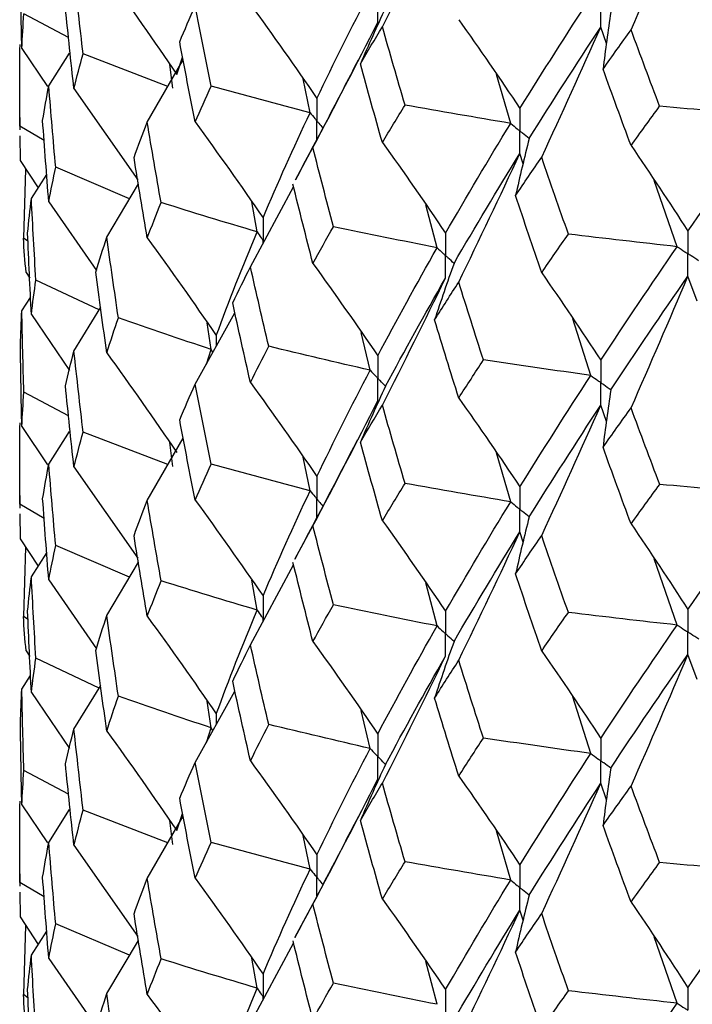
# Paper-space layout '_Trimetric' of a CAD drawing. Header units: millimetres. Extents: x -25 to 160, y -13 to 387.
# Tile 26 of 58: x -19.75 to -15.1, y 37.37 to 44.18. Entities that reach past the tile are written whole.
import ezdxf

# ---------------------------------------------------------------- set-up
doc = ezdxf.new("R2010")
doc.units = ezdxf.units.MM

psp = doc.layouts.new('_Trimetric')

# ---------------------------------------------------------------- linework, layer by layer
at = {"color": 7, "linetype": 'Continuous', "lineweight": 25}
for p, q in [((-19.4124, 44.0538), (-19.7211, 44.2163)), ((-15.6945, 44.0123), (-15.7341, 44.126)), ((-19.7357, 43.9786), (-19.5584, 43.7152)), ((-19.5491, 43.7189), (-19.4069, 43.9451)), ((-18.7256, 43.716), (-19.3114, 43.9404)), ((-18.8688, 43.4679), (-18.6203, 43.8986)), ((-18.6636, 43.7989), (-18.624, 43.9178)), ((-18.6927, 43.7034), (-18.7125, 43.8682)), ((-17.743, 43.534), (-17.7911, 43.7671)), ((-16.3565, 43.4598), (-16.4553, 43.7985)), ((-19.3752, 43.7006), (-18.9347, 43.0706)), ((-19.75, 43.5013), (-19.75, 43.4148)), ((-19.5811, 43.3417), (-19.75, 43.4405)), ((-19.75, 43.4405), (-19.7498, 43.4148)), ((-19.7494, 43.3747), (-19.748, 43.203)), ((-17.8446, 43.0701), (-17.7239, 43.2928)), ((-16.2704, 43.1813), (-16.293, 43.252)), ((-19.748, 43.203), (-19.6225, 43.0135)), ((-18.9903, 42.9396), (-19.5015, 43.1576)), ((-19.7089, 43.144), (-19.7247, 42.666)), ((-19.6693, 42.9406), (-19.5633, 43.1057)), ((-19.1482, 42.6744), (-18.9299, 43.0411)), ((-18.1556, 42.4685), (-17.8573, 43.0225)), ((-15.2058, 42.6079), (-15.3652, 43.0659)), ((-19.5491, 42.9182), (-19.22, 42.4424)), ((-18.1095, 42.71), (-18.1463, 42.9173)), ((-16.8653, 42.5998), (-16.9435, 42.8971)), ((-19.6928, 42.6453), (-19.7247, 42.666)), ((-19.7061, 42.4292), (-19.681, 42.3904)), ((-15.0673, 42.2312), (-15.132, 42.4038)), ((-19.2017, 42.1704), (-19.6382, 42.3773)), ((-19.7357, 42.1639), (-19.6748, 42.2568)), ((-19.6693, 42.139), (-19.4049, 41.7523)), ((-19.3752, 41.8867), (-19.1905, 42.1886)), ((-18.5376, 41.6572), (-18.2625, 42.1495)), ((-18.4263, 41.8967), (-18.4539, 42.0817)), ((-15.8028, 41.7181), (-15.9278, 42.1093)), ((-17.3279, 41.7535), (-17.3895, 42.0157)), ((-18.4597, 41.7967), (-18.4263, 41.8967)), ((-19.4123, 41.4386), (-19.7211, 41.6013)), ((-15.6946, 41.3984), (-15.7341, 41.5119)), ((-19.7357, 41.3646), (-19.5576, 41.1002)), ((-19.5491, 41.1035), (-19.4066, 41.3306)), ((-18.726, 41.1019), (-19.3113, 41.326)), ((-18.8688, 40.8544), (-18.6203, 41.2852)), ((-18.6926, 41.0892), (-18.7125, 41.2543)), ((-16.3565, 40.8443), (-16.4552, 41.1829)), ((-17.743, 40.9205), (-17.7911, 41.1534)), ((-19.3752, 41.0851), (-18.9346, 40.455)), ((-19.75, 40.8877), (-19.75, 40.8014)), ((-19.5812, 40.7283), (-19.75, 40.827)), ((-19.75, 40.827), (-19.7498, 40.8014)), ((-19.7494, 40.7612), (-19.748, 40.5894)), ((-17.8486, 40.4487), (-17.7239, 40.6784)), ((-16.2703, 40.5658), (-16.293, 40.6366)), ((-19.748, 40.5894), (-19.6224, 40.3995)), ((-19.7089, 40.5303), (-19.7247, 40.0512)), ((-18.9904, 40.3244), (-19.5015, 40.5426)), ((-19.6693, 40.3265), (-19.5633, 40.4914)), ((-15.2059, 39.9924), (-15.365, 40.4503)), ((-19.1482, 40.059), (-18.9299, 40.4261)), ((-18.1556, 39.855), (-17.8573, 40.409)), ((-19.5491, 40.3042), (-19.22, 39.8287)), ((-18.1095, 40.0958), (-18.1463, 40.3034)), ((-16.8653, 39.9863), (-16.9435, 40.2833)), ((-19.6927, 40.0304), (-19.7247, 40.0512)), ((-19.7061, 39.8136), (-19.6809, 39.7747)), ((-19.2012, 39.5567), (-19.6382, 39.7638)), ((-15.0672, 39.6157), (-15.132, 39.7884)), ((-19.7357, 39.5503), (-19.6748, 39.6432)), ((-19.3752, 39.2726), (-19.1905, 39.5741)), ((-19.6693, 39.5254), (-19.4049, 39.1383)), ((-18.5376, 39.0418), (-18.2625, 39.5347)), ((-15.8028, 39.1045), (-15.9279, 39.4955)), ((-18.4263, 39.2815), (-18.4539, 39.4662)), ((-17.3279, 39.1393), (-17.3895, 39.4018)), ((-18.4599, 39.181), (-18.4263, 39.2815)), ((-19.4122, 38.8239), (-19.7211, 38.9865)), ((-15.6945, 38.7847), (-15.7341, 38.8985)), ((-19.7357, 38.749), (-19.5585, 38.4861)), ((-19.5491, 38.4899), (-19.4066, 38.717)), ((-18.7255, 38.4883), (-19.3113, 38.7125)), ((-18.8688, 38.2403), (-18.6203, 38.6706)), ((-18.6636, 38.5713), (-18.624, 38.6899)), ((-18.6926, 38.4757), (-18.7125, 38.6407)), ((-17.743, 38.3052), (-17.791, 38.5378)), ((-16.3565, 38.2301), (-16.4553, 38.5692)), ((-19.3752, 38.4715), (-18.9344, 37.8405)), ((-19.75, 38.2722), (-19.75, 38.1871)), ((-19.5812, 38.1136), (-19.75, 38.2123)), ((-19.75, 38.2123), (-19.7498, 38.1871)), ((-19.7494, 38.1471), (-19.748, 37.9756)), ((-17.8494, 37.8317), (-17.7239, 38.063)), ((-16.2704, 37.9517), (-16.293, 38.0222)), ((-19.748, 37.9756), (-19.6218, 37.7849)), ((-19.7089, 37.9166), (-19.7247, 37.4377)), ((-18.9909, 37.7101), (-19.5015, 37.9278)), ((-19.6693, 37.7109), (-19.5633, 37.876)), ((-19.1482, 37.4454), (-18.9299, 37.8126)), ((-18.1556, 37.241), (-17.8573, 37.7943)), ((-15.2058, 37.3781), (-15.3652, 37.8368)), ((-19.5491, 37.6886), (-19.2199, 37.2134)), ((-18.1095, 37.4824), (-18.1464, 37.6899)), ((-16.8653, 37.371), (-16.9434, 37.6677)), ((-19.6928, 37.4169), (-19.7247, 37.4377))]:
    psp.add_line(p, q, dxfattribs=at)
at = {"color": 8, "linetype": 'Continuous', "lineweight": 25}
for p, q in [((-18.0683, 42.6306), (-18.0683, 42.652)), ((-18.3913, 41.9932), (-18.3912, 41.9192)), ((-18.4147, 41.8772), (-18.4263, 41.8967)), ((-18.0683, 40.0172), (-18.0683, 40.0378)), ((-18.3913, 39.3777), (-18.3912, 39.3042)), ((-18.4147, 39.262), (-18.4263, 39.2815)), ((-18.0683, 37.4029), (-18.0683, 37.4244))]:
    psp.add_line(p, q, dxfattribs=at)
at = {"color": 7, "linetype": 'Continuous', "lineweight": 25}
for points in [[(-17.2436, 44.1281), (-17.0952, 44.4194), (-16.9497, 44.7115), (-16.8072, 45.0044)], [(-15.5249, 44.1064), (-15.3914, 44.4095), (-15.2604, 44.7132), (-15.132, 45.0174)], [(-19.7357, 43.9786), (-19.7397, 44.1665), (-19.7429, 44.3544), (-19.7452, 44.5423)], [(-19.3114, 43.9404), (-19.3335, 44.1268), (-19.3547, 44.3134), (-19.3752, 44.5002)], [(-19.1482, 44.4872), (-18.9836, 44.2597), (-18.822, 44.0303), (-18.6636, 43.7989)], [(-17.6962, 43.6327), (-17.5796, 43.8769), (-17.4568, 44.1224), (-17.3279, 44.369)], [(-16.293, 43.5629), (-16.1352, 43.8178), (-15.9719, 44.0734), (-15.8028, 44.332)], [(-19.3752, 43.7006), (-19.3957, 43.8872), (-19.4153, 44.0736), (-19.4341, 44.2602)], [(-18.6445, 44.0243), (-18.6097, 44.1066), (-18.5741, 44.1891), (-18.5376, 44.2716)], [(-18.4259, 43.718), (-18.4639, 43.9024), (-18.5012, 44.0869), (-18.5376, 44.2716)], [(-18.1556, 44.2833), (-17.9995, 44.0687), (-17.8463, 43.8518), (-17.6962, 43.6327)], [(-17.2221, 44.2582), (-17.2821, 44.1295), (-17.34, 44.0005), (-17.3957, 43.8713)], [(-19.7357, 43.9786), (-19.7317, 44.0578), (-19.7268, 44.137), (-19.7211, 44.2163)], [(-16.716, 44.1768), (-16.5722, 43.9747), (-16.4311, 43.7701), (-16.293, 43.5629)], [(-15.6647, 44.2311), (-15.6848, 44.0991), (-15.7028, 43.9671), (-15.7186, 43.8351)], [(-17.7239, 43.2928), (-17.5715, 43.5804), (-17.422, 43.8688), (-17.2754, 44.1581)], [(-17.3957, 43.8713), (-17.3457, 43.9568), (-17.295, 44.0424), (-17.2436, 44.1281)], [(-17.087, 43.5865), (-17.1399, 43.767), (-17.1921, 43.9475), (-17.2436, 44.1281)], [(-16.2288, 43.3553), (-16.0695, 43.6107), (-15.9046, 43.8669), (-15.7341, 44.126)], [(-16.1426, 43.2269), (-16.0037, 43.526), (-15.8675, 43.8257), (-15.7341, 44.126)], [(-15.7186, 43.8351), (-15.6547, 43.9252), (-15.5902, 44.0156), (-15.5249, 44.1064)], [(-15.3273, 43.5787), (-15.3938, 43.7543), (-15.4597, 43.9302), (-15.5249, 44.1064)], [(-19.75, 43.4405), (-19.7502, 43.6285), (-19.7495, 43.8165), (-19.748, 44.0045)], [(-18.5376, 43.4699), (-18.574, 43.6545), (-18.6097, 43.8394), (-18.6445, 44.0243)], [(-19.3752, 43.7006), (-19.3547, 43.7805), (-19.3335, 43.8604), (-19.3114, 43.9404)], [(-17.2436, 43.3278), (-17.295, 43.5088), (-17.3458, 43.69), (-17.3957, 43.8713)], [(-15.5249, 43.3065), (-15.5902, 43.4824), (-15.6547, 43.6585), (-15.7186, 43.8351)], [(-19.5916, 43.4805), (-19.5783, 43.56), (-19.5641, 43.6395), (-19.5491, 43.7189)], [(-19.5015, 43.1576), (-19.5182, 43.3447), (-19.534, 43.5319), (-19.5491, 43.7189)], [(-18.5376, 43.4699), (-18.5012, 43.5524), (-18.464, 43.6351), (-18.4259, 43.718)], [(-17.743, 43.534), (-17.9716, 43.5943), (-18.1993, 43.6557), (-18.4259, 43.718)], [(-17.2436, 43.3278), (-17.1921, 43.4139), (-17.1399, 43.5001), (-17.087, 43.5865)], [(-16.3565, 43.4598), (-16.6007, 43.501), (-16.8442, 43.5433), (-17.087, 43.5865)], [(-15.5249, 43.3065), (-15.4597, 43.397), (-15.3938, 43.4876), (-15.3273, 43.5787)], [(-14.5672, 43.5122), (-14.8209, 43.5333), (-15.0743, 43.5554), (-15.3273, 43.5787)], [(-18.0685, 42.8074), (-17.9664, 43.0478), (-17.8579, 43.2902), (-17.743, 43.534)], [(-15.132, 42.7147), (-14.949, 42.9787), (-14.7608, 43.2438), (-14.5672, 43.5122)], [(-19.5491, 42.9182), (-19.5641, 43.1056), (-19.5783, 43.293), (-19.5916, 43.4805)], [(-18.9598, 43.2239), (-18.9303, 43.305), (-18.8999, 43.3864), (-18.8688, 43.4679)], [(-18.7729, 42.9125), (-18.8057, 43.0974), (-18.8376, 43.2825), (-18.8688, 43.4679)], [(-18.5376, 43.4699), (-18.3782, 43.2513), (-18.2218, 43.0304), (-18.0685, 42.8074)], [(-16.8072, 42.7014), (-16.6628, 42.9526), (-16.5125, 43.2055), (-16.3565, 43.4598)], [(-16.2288, 43.3553), (-16.2623, 43.2241), (-16.2937, 43.0927), (-16.3229, 42.9612)], [(-17.5818, 42.7461), (-17.6299, 42.9281), (-17.6773, 43.1104), (-17.7239, 43.2928)], [(-17.2436, 43.3278), (-17.0952, 43.1214), (-16.9498, 42.9126), (-16.8072, 42.7014)], [(-15.5249, 43.3065), (-15.3914, 43.1119), (-15.2604, 42.9146), (-15.132, 42.7147)], [(-18.8688, 42.6683), (-18.9, 42.8535), (-18.9303, 43.0386), (-18.9598, 43.2239)], [(-16.7484, 42.4921), (-16.6025, 42.7437), (-16.4506, 42.9972), (-16.293, 43.252)], [(-16.716, 42.3632), (-16.5722, 42.6588), (-16.4312, 42.955), (-16.293, 43.252)], [(-16.3229, 42.9612), (-16.2635, 43.0496), (-16.2034, 43.1382), (-16.1426, 43.2269)], [(-15.9581, 42.6946), (-16.0203, 42.8719), (-16.0818, 43.0494), (-16.1426, 43.2269)], [(-19.5491, 42.9182), (-19.534, 42.9979), (-19.5182, 43.0777), (-19.5015, 43.1576)], [(-17.7239, 42.4912), (-17.7705, 42.6735), (-17.8163, 42.8561), (-17.8614, 43.039)], [(-16.1426, 42.4266), (-16.2034, 42.6046), (-16.2635, 42.7828), (-16.3229, 42.9612)], [(-19.6954, 42.7023), (-19.6876, 42.7817), (-19.6789, 42.8611), (-19.6693, 42.9406)], [(-19.6382, 42.3773), (-19.6494, 42.565), (-19.6598, 42.7528), (-19.6693, 42.9406)], [(-18.8688, 42.6683), (-18.8376, 42.7497), (-18.8057, 42.831), (-18.7729, 42.9125)], [(-18.1095, 42.71), (-18.3317, 42.7765), (-18.5529, 42.844), (-18.7729, 42.9125)], [(-17.7239, 42.4912), (-17.6773, 42.5759), (-17.6299, 42.6609), (-17.5818, 42.7461)], [(-16.8653, 42.5998), (-17.1049, 42.6475), (-17.3438, 42.6963), (-17.5818, 42.7461)], [(-19.6693, 42.139), (-19.6789, 42.3267), (-19.6876, 42.5145), (-19.6954, 42.7023)], [(-19.2234, 42.4328), (-19.1991, 42.5133), (-19.1741, 42.5939), (-19.1482, 42.6744)], [(-19.0682, 42.1165), (-19.0957, 42.3025), (-19.1224, 42.4884), (-19.1482, 42.6744)], [(-18.3913, 41.9932), (-18.3038, 42.2316), (-18.2099, 42.4699), (-18.1095, 42.71)], [(-16.1426, 42.4266), (-16.0818, 42.5157), (-16.0203, 42.6051), (-15.9581, 42.6946)], [(-15.2058, 42.6079), (-15.4571, 42.6357), (-15.7078, 42.6646), (-15.9581, 42.6946)], [(-19.7061, 42.4292), (-19.7131, 42.5082), (-19.7193, 42.5872), (-19.7247, 42.666)], [(-18.8688, 42.6683), (-18.7064, 42.4454), (-18.5473, 42.2204), (-18.3913, 41.9932)], [(-15.7341, 41.8231), (-15.5635, 42.0827), (-15.3873, 42.3445), (-15.2058, 42.6079)], [(-17.2754, 41.8534), (-17.1448, 42.1001), (-17.008, 42.3491), (-16.8653, 42.5998)], [(-18.2779, 42.2188), (-18.2379, 42.3018), (-18.1972, 42.385), (-18.1556, 42.4685)], [(-18.0287, 41.9191), (-18.0718, 42.102), (-18.1141, 42.2851), (-18.1556, 42.4685)], [(-17.7239, 42.4912), (-17.5715, 42.2809), (-17.422, 42.0683), (-17.2754, 41.8534)], [(-16.7484, 42.4921), (-16.7953, 42.362), (-16.84, 42.2317), (-16.8826, 42.1012)], [(-19.1482, 41.8737), (-19.1741, 42.06), (-19.1991, 42.2464), (-19.2234, 42.4328)], [(-16.1426, 42.4266), (-16.0037, 42.228), (-15.8676, 42.0268), (-15.7341, 41.8231)], [(-15.6647, 41.6172), (-15.4926, 41.8774), (-15.315, 42.1397), (-15.132, 42.4038)], [(-15.5249, 41.493), (-15.3914, 41.796), (-15.2605, 42.0996), (-15.132, 42.4038)], [(-19.6693, 42.139), (-19.6598, 42.2184), (-19.6494, 42.2978), (-19.6382, 42.3773)], [(-17.2436, 41.513), (-17.0952, 41.8047), (-16.9498, 42.0971), (-16.8072, 42.3903)], [(-17.2221, 41.6427), (-17.0899, 41.8898), (-16.9516, 42.1391), (-16.8072, 42.3903)], [(-16.8826, 42.1012), (-16.8278, 42.1883), (-16.7722, 42.2757), (-16.716, 42.3632)], [(-16.5451, 41.8249), (-16.6028, 42.0041), (-16.6597, 42.1836), (-16.716, 42.3632)], [(-18.1556, 41.669), (-18.1972, 41.8522), (-18.2379, 42.0354), (-18.2779, 42.2188)], [(-19.7452, 41.9269), (-19.7429, 42.0058), (-19.7397, 42.0848), (-19.7357, 42.1639)], [(-19.7211, 41.6013), (-19.7268, 41.7887), (-19.7317, 41.9763), (-19.7357, 42.1639)], [(-19.1482, 41.8737), (-19.1224, 41.9545), (-19.0957, 42.0355), (-19.0682, 42.1165)], [(-18.4263, 41.8967), (-18.6415, 41.9691), (-18.8554, 42.0423), (-19.0682, 42.1165)], [(-16.716, 41.5616), (-16.7722, 41.7412), (-16.8278, 41.921), (-16.8826, 42.1012)], [(-19.7357, 41.3646), (-19.7397, 41.5521), (-19.7429, 41.7396), (-19.7452, 41.9269)], [(-19.4341, 41.6461), (-19.4153, 41.7262), (-19.3957, 41.8064), (-19.3752, 41.8867)], [(-19.3113, 41.326), (-19.3334, 41.5128), (-19.3547, 41.6997), (-19.3752, 41.8867)], [(-19.1482, 41.8737), (-18.9835, 41.6461), (-18.822, 41.4165), (-18.6636, 41.1848)], [(-18.1556, 41.669), (-18.1141, 41.7523), (-18.0718, 41.8356), (-18.0287, 41.9191)], [(-17.3279, 41.7535), (-17.5624, 41.8077), (-17.7961, 41.8629), (-18.0287, 41.9191)], [(-16.716, 41.5616), (-16.6597, 41.6491), (-16.6028, 41.7369), (-16.5451, 41.8249)], [(-15.8028, 41.7181), (-16.0508, 41.7526), (-16.2983, 41.7882), (-16.5451, 41.8249)], [(-17.6962, 41.0191), (-17.5796, 41.263), (-17.4569, 41.5072), (-17.3279, 41.7535)], [(-18.6445, 41.4107), (-18.6097, 41.4928), (-18.574, 41.575), (-18.5376, 41.6572)], [(-18.426, 41.1045), (-18.464, 41.2887), (-18.5012, 41.4729), (-18.5376, 41.6572)], [(-18.1556, 41.669), (-17.9994, 41.4547), (-17.8463, 41.238), (-17.6962, 41.0191)], [(-16.293, 40.9473), (-16.1354, 41.2018), (-15.9719, 41.4589), (-15.8028, 41.7181)], [(-19.7357, 41.3646), (-19.7317, 41.4435), (-19.7268, 41.5224), (-19.7211, 41.6013)], [(-19.3752, 41.0851), (-19.3957, 41.272), (-19.4153, 41.459), (-19.4341, 41.6461)], [(-17.2221, 41.6427), (-17.2821, 41.514), (-17.3399, 41.385), (-17.3957, 41.2559)], [(-15.6647, 41.6172), (-15.6849, 41.4853), (-15.7029, 41.3533), (-15.7188, 41.2212)], [(-17.7239, 40.6784), (-17.5715, 40.9657), (-17.4219, 41.2537), (-17.2754, 41.5427)], [(-16.716, 41.5616), (-16.5722, 41.3593), (-16.4312, 41.1545), (-16.293, 40.9473)], [(-17.3957, 41.2559), (-17.3457, 41.3413), (-17.295, 41.427), (-17.2436, 41.513)], [(-17.0871, 40.9713), (-17.14, 41.1515), (-17.1921, 41.3321), (-17.2436, 41.513)], [(-16.2288, 40.7398), (-16.0696, 40.9947), (-15.9047, 41.2522), (-15.7341, 41.5119)], [(-16.1426, 40.6119), (-16.0037, 40.9113), (-15.8675, 41.2113), (-15.7341, 41.5119)], [(-15.7188, 41.2212), (-15.6548, 41.3115), (-15.5902, 41.4021), (-15.5249, 41.493)], [(-15.3271, 40.9646), (-15.3937, 41.1405), (-15.4597, 41.3166), (-15.5249, 41.493)], [(-19.75, 40.827), (-19.7502, 41.0149), (-19.7495, 41.2027), (-19.748, 41.3904)], [(-18.5376, 40.8565), (-18.574, 41.0411), (-18.6097, 41.2258), (-18.6445, 41.4107)], [(-19.3752, 41.0851), (-19.3547, 41.1653), (-19.3334, 41.2456), (-19.3113, 41.326)], [(-17.2436, 40.7135), (-17.295, 40.8942), (-17.3457, 41.0749), (-17.3957, 41.2559)], [(-15.5249, 40.6913), (-15.5902, 40.8676), (-15.6548, 41.0443), (-15.7188, 41.2212)], [(-19.5916, 40.8652), (-19.5782, 40.9445), (-19.5641, 41.0239), (-19.5491, 41.1035)], [(-19.5015, 40.5426), (-19.5182, 40.7294), (-19.5341, 40.9164), (-19.5491, 41.1035)], [(-18.5376, 40.8565), (-18.5012, 40.939), (-18.464, 41.0217), (-18.426, 41.1045)], [(-17.743, 40.9205), (-17.9717, 40.9808), (-18.1993, 41.0421), (-18.426, 41.1045)], [(-17.2436, 40.7135), (-17.1921, 40.7993), (-17.14, 40.8851), (-17.0871, 40.9713)], [(-16.3565, 40.8443), (-16.6007, 40.8855), (-16.8442, 40.9278), (-17.0871, 40.9713)], [(-18.0685, 40.1934), (-17.9664, 40.4345), (-17.8578, 40.677), (-17.743, 40.9205)], [(-15.5249, 40.6913), (-15.4597, 40.7821), (-15.3937, 40.8732), (-15.3271, 40.9646)], [(-14.5672, 40.8983), (-14.8208, 40.9193), (-15.0741, 40.9414), (-15.3271, 40.9646)], [(-19.5491, 40.3042), (-19.5641, 40.4912), (-19.5782, 40.6782), (-19.5916, 40.8652)], [(-18.9599, 40.6098), (-18.9304, 40.6912), (-18.9, 40.7728), (-18.8688, 40.8544)], [(-18.7728, 40.298), (-18.8056, 40.4833), (-18.8376, 40.6688), (-18.8688, 40.8544)], [(-18.5376, 40.8565), (-18.3782, 40.6376), (-18.2218, 40.4166), (-18.0685, 40.1934)], [(-16.8072, 40.0878), (-16.6628, 40.3387), (-16.5126, 40.5903), (-16.3565, 40.8443)], [(-15.132, 40.0991), (-14.9491, 40.3628), (-14.7608, 40.6293), (-14.5672, 40.8983)], [(-17.2436, 40.7135), (-17.0952, 40.5074), (-16.9497, 40.2988), (-16.8072, 40.0878)], [(-16.2288, 40.7398), (-16.2623, 40.6085), (-16.2937, 40.4772), (-16.3228, 40.3457)], [(-17.5819, 40.1325), (-17.63, 40.3144), (-17.6773, 40.4964), (-17.7239, 40.6784)], [(-16.7484, 39.8785), (-16.6024, 40.13), (-16.4506, 40.3822), (-16.293, 40.6366)], [(-16.716, 39.7488), (-16.5722, 40.044), (-16.4312, 40.34), (-16.293, 40.6366)], [(-15.5249, 40.6913), (-15.3914, 40.4965), (-15.2605, 40.2991), (-15.132, 40.0991)], [(-18.8688, 40.0529), (-18.9, 40.2383), (-18.9304, 40.424), (-18.9599, 40.6098)], [(-16.3228, 40.3457), (-16.2635, 40.4341), (-16.2034, 40.5228), (-16.1426, 40.6119)], [(-15.9582, 40.0793), (-16.0203, 40.2565), (-16.0818, 40.434), (-16.1426, 40.6119)], [(-19.5491, 40.3042), (-19.5341, 40.3837), (-19.5182, 40.4631), (-19.5015, 40.5426)], [(-17.7239, 39.8777), (-17.7705, 40.0601), (-17.8163, 40.2426), (-17.8613, 40.4253)], [(-19.6954, 40.0888), (-19.6876, 40.168), (-19.6789, 40.2473), (-19.6693, 40.3265)], [(-19.6382, 39.7638), (-19.6494, 39.9514), (-19.6598, 40.139), (-19.6693, 40.3265)], [(-18.8688, 40.0529), (-18.8376, 40.1344), (-18.8056, 40.2161), (-18.7728, 40.298)], [(-18.1095, 40.0958), (-18.3317, 40.1622), (-18.5528, 40.2296), (-18.7728, 40.298)], [(-16.1426, 39.8123), (-16.2034, 39.99), (-16.2635, 40.1677), (-16.3228, 40.3457)], [(-19.6693, 39.5254), (-19.6789, 39.7132), (-19.6876, 39.901), (-19.6954, 40.0888)], [(-18.3913, 39.3777), (-18.3039, 39.6154), (-18.2099, 39.8549), (-18.1095, 40.0958)], [(-17.7239, 39.8777), (-17.6773, 39.9625), (-17.63, 40.0474), (-17.5819, 40.1325)], [(-16.8653, 39.9863), (-17.105, 40.034), (-17.3438, 40.0828), (-17.5819, 40.1325)], [(-19.7061, 39.8136), (-19.7132, 39.8927), (-19.7193, 39.972), (-19.7247, 40.0512)], [(-19.2233, 39.8175), (-19.1991, 39.8978), (-19.1741, 39.9783), (-19.1482, 40.059)], [(-19.0683, 39.5015), (-19.0957, 39.6871), (-19.1224, 39.873), (-19.1482, 40.059)], [(-18.8688, 40.0529), (-18.7065, 39.8299), (-18.5474, 39.6048), (-18.3913, 39.3777)], [(-16.1426, 39.8123), (-16.0818, 39.9011), (-16.0203, 39.9901), (-15.9582, 40.0793)], [(-15.2059, 39.9924), (-15.4571, 40.0202), (-15.7079, 40.0492), (-15.9582, 40.0793)], [(-17.2754, 39.2394), (-17.1447, 39.4868), (-17.008, 39.7359), (-16.8653, 39.9863)], [(-15.7341, 39.2094), (-15.5634, 39.4689), (-15.3874, 39.7293), (-15.2059, 39.9924)], [(-19.1482, 39.2597), (-19.1741, 39.4456), (-19.1991, 39.6316), (-19.2233, 39.8175)], [(-18.278, 39.6047), (-18.238, 39.688), (-18.1972, 39.7714), (-18.1556, 39.855)], [(-18.0286, 39.3047), (-18.0717, 39.4879), (-18.1141, 39.6714), (-18.1556, 39.855)], [(-17.7239, 39.8777), (-17.5714, 39.6673), (-17.4219, 39.4545), (-17.2754, 39.2394)], [(-16.7484, 39.8785), (-16.7953, 39.7484), (-16.84, 39.618), (-16.8825, 39.4875)], [(-19.6693, 39.5254), (-19.6598, 39.6048), (-19.6494, 39.6843), (-19.6382, 39.7638)], [(-17.2436, 38.8995), (-17.0953, 39.1912), (-16.9498, 39.4836), (-16.8072, 39.7768)], [(-17.2221, 39.0285), (-17.0899, 39.2764), (-16.9515, 39.5259), (-16.8072, 39.7768)], [(-16.8825, 39.4875), (-16.8277, 39.5745), (-16.7722, 39.6616), (-16.716, 39.7488)], [(-16.5452, 39.2114), (-16.6028, 39.3904), (-16.6598, 39.5695), (-16.716, 39.7488)], [(-16.1426, 39.8123), (-16.0037, 39.614), (-15.8675, 39.413), (-15.7341, 39.2094)], [(-15.6647, 39.0036), (-15.4925, 39.2637), (-15.315, 39.5248), (-15.132, 39.7884)], [(-15.5249, 38.8786), (-15.3914, 39.1813), (-15.2604, 39.4845), (-15.132, 39.7884)], [(-19.7452, 39.3126), (-19.7429, 39.3918), (-19.7397, 39.4711), (-19.7357, 39.5503)], [(-19.7211, 38.9865), (-19.7268, 39.1744), (-19.7317, 39.3623), (-19.7357, 39.5503)], [(-18.1556, 39.0535), (-18.1972, 39.237), (-18.238, 39.4207), (-18.278, 39.6047)], [(-19.1482, 39.2597), (-19.1224, 39.3403), (-19.0957, 39.4209), (-19.0683, 39.5015)], [(-18.4263, 39.2815), (-18.6415, 39.3538), (-18.8555, 39.4272), (-19.0683, 39.5015)], [(-16.716, 38.9481), (-16.7722, 39.1277), (-16.8277, 39.3075), (-16.8825, 39.4875)], [(-19.7357, 38.749), (-19.7397, 38.9367), (-19.7429, 39.1246), (-19.7452, 39.3126)], [(-19.4341, 39.0326), (-19.4153, 39.1126), (-19.3957, 39.1926), (-19.3752, 39.2726)], [(-19.3113, 38.7125), (-19.3334, 38.8992), (-19.3547, 39.0859), (-19.3752, 39.2726)], [(-18.1556, 39.0535), (-18.1141, 39.137), (-18.0717, 39.2207), (-18.0286, 39.3047)], [(-17.3279, 39.1393), (-17.5624, 39.1934), (-17.7959, 39.2485), (-18.0286, 39.3047)], [(-19.1482, 39.2597), (-18.9835, 39.0323), (-18.822, 38.8028), (-18.6636, 38.5713)], [(-16.716, 38.9481), (-16.6598, 39.0356), (-16.6028, 39.1234), (-16.5452, 39.2114)], [(-15.8028, 39.1045), (-16.0508, 39.1391), (-16.2983, 39.1747), (-16.5452, 39.2114)], [(-17.6962, 38.4036), (-17.5797, 38.6469), (-17.4569, 38.8922), (-17.3279, 39.1393)], [(-16.293, 38.3333), (-16.1353, 38.5885), (-15.9718, 38.8457), (-15.8028, 39.1045)], [(-19.3752, 38.4715), (-19.3957, 38.6585), (-19.4153, 38.8455), (-19.4341, 39.0326)], [(-18.6444, 38.7953), (-18.6096, 38.8773), (-18.574, 38.9594), (-18.5376, 39.0418)], [(-18.4261, 38.4895), (-18.4641, 38.6733), (-18.5012, 38.8574), (-18.5376, 39.0418)], [(-18.1556, 39.0535), (-17.9995, 38.8391), (-17.8464, 38.6225), (-17.6962, 38.4036)], [(-17.2221, 39.0285), (-17.2822, 38.8998), (-17.3401, 38.7709), (-17.3958, 38.6418)], [(-15.6647, 39.0036), (-15.6849, 38.8717), (-15.7029, 38.7396), (-15.7187, 38.6075)], [(-19.7357, 38.749), (-19.7317, 38.8281), (-19.7268, 38.9072), (-19.7211, 38.9865)], [(-16.716, 38.9481), (-16.5722, 38.7457), (-16.4312, 38.5407), (-16.293, 38.3333)], [(-17.7239, 38.063), (-17.5714, 38.3506), (-17.4219, 38.639), (-17.2754, 38.9283)], [(-17.3958, 38.6418), (-17.3458, 38.7275), (-17.2951, 38.8134), (-17.2436, 38.8995)], [(-17.0869, 38.3568), (-17.1398, 38.5375), (-17.1921, 38.7184), (-17.2436, 38.8995)], [(-16.2288, 38.1256), (-16.0696, 38.3813), (-15.9046, 38.6391), (-15.7341, 38.8985)], [(-16.1426, 37.9984), (-16.0037, 38.2978), (-15.8676, 38.5978), (-15.7341, 38.8985)], [(-15.7187, 38.6075), (-15.6548, 38.6977), (-15.5902, 38.788), (-15.5249, 38.8786)], [(-15.3272, 38.3511), (-15.3938, 38.5267), (-15.4597, 38.7026), (-15.5249, 38.8786)], [(-18.5376, 38.2425), (-18.574, 38.4267), (-18.6096, 38.611), (-18.6444, 38.7953)], [(-19.75, 38.2123), (-19.7502, 38.3997), (-19.7495, 38.5873), (-19.748, 38.7749)], [(-19.3752, 38.4715), (-19.3547, 38.5518), (-19.3334, 38.6321), (-19.3113, 38.7125)], [(-17.2436, 38.098), (-17.2951, 38.279), (-17.3458, 38.4603), (-17.3958, 38.6418)], [(-15.5249, 38.0778), (-15.5902, 38.2542), (-15.6548, 38.4307), (-15.7187, 38.6075)], [(-19.5916, 38.2508), (-19.5783, 38.3304), (-19.5641, 38.4102), (-19.5491, 38.4899)], [(-19.5015, 37.9278), (-19.5182, 38.1151), (-19.534, 38.3025), (-19.5491, 38.4899)], [(-18.5376, 38.2425), (-18.5012, 38.3247), (-18.4641, 38.4071), (-18.4261, 38.4895)], [(-17.743, 38.3052), (-17.9717, 38.3656), (-18.1994, 38.427), (-18.4261, 38.4895)], [(-17.2436, 38.098), (-17.1921, 38.184), (-17.1399, 38.2703), (-17.0869, 38.3568)], [(-16.3565, 38.2301), (-16.6006, 38.2713), (-16.8441, 38.3135), (-17.0869, 38.3568)], [(-15.5249, 38.0778), (-15.4597, 38.1687), (-15.3937, 38.2598), (-15.3272, 38.3511)], [(-14.5672, 38.2848), (-14.8209, 38.3058), (-15.0742, 38.3279), (-15.3272, 38.3511)], [(-19.5491, 37.6886), (-19.5641, 37.8758), (-19.5783, 38.0633), (-19.5916, 38.2508)], [(-18.0685, 37.5799), (-17.9663, 37.8209), (-17.8578, 38.0625), (-17.743, 38.3052)], [(-15.132, 37.4851), (-14.949, 37.7495), (-14.7607, 38.0162), (-14.5672, 38.2848)], [(-18.9599, 37.9963), (-18.9303, 38.0776), (-18.9, 38.1589), (-18.8688, 38.2403)], [(-18.7728, 37.6845), (-18.8056, 37.8697), (-18.8376, 38.055), (-18.8688, 38.2403)], [(-18.5376, 38.2425), (-18.3781, 38.0238), (-18.2217, 37.8029), (-18.0685, 37.5799)], [(-16.8072, 37.4723), (-16.6629, 37.7226), (-16.5126, 37.9753), (-16.3565, 38.2301)], [(-16.2288, 38.1256), (-16.2624, 37.9944), (-16.2938, 37.8631), (-16.3231, 37.7316)], [(-17.582, 37.5175), (-17.6301, 37.6991), (-17.6774, 37.8809), (-17.7239, 38.063)], [(-17.2436, 38.098), (-17.0953, 37.8918), (-16.9498, 37.6833), (-16.8072, 37.4723)], [(-15.5249, 38.0778), (-15.3914, 37.8829), (-15.2604, 37.6853), (-15.132, 37.4851)], [(-18.8688, 37.4392), (-18.9, 37.6248), (-18.9304, 37.8105), (-18.9599, 37.9963)], [(-16.7484, 37.2632), (-16.6026, 37.5138), (-16.4507, 37.767), (-16.293, 38.0222)], [(-16.716, 37.1334), (-16.5722, 37.429), (-16.4312, 37.7252), (-16.293, 38.0222)], [(-16.3231, 37.7316), (-16.2636, 37.8203), (-16.2034, 37.9092), (-16.1426, 37.9984)], [(-15.958, 37.4649), (-16.0202, 37.6425), (-16.0817, 37.8203), (-16.1426, 37.9984)], [(-19.5491, 37.6886), (-19.534, 37.7682), (-19.5182, 37.8479), (-19.5015, 37.9278)], [(-17.7239, 37.2637), (-17.7704, 37.4457), (-17.8162, 37.6278), (-17.8612, 37.81)], [(-19.6954, 37.4737), (-19.6875, 37.5526), (-19.6789, 37.6317), (-19.6693, 37.7109)], [(-19.6383, 37.1491), (-19.6495, 37.3363), (-19.6598, 37.5235), (-19.6693, 37.7109)], [(-16.1426, 37.1968), (-16.2034, 37.3748), (-16.2636, 37.5531), (-16.3231, 37.7316)], [(-18.8688, 37.4392), (-18.8376, 37.5209), (-18.8056, 37.6027), (-18.7728, 37.6845)], [(-18.1095, 37.4824), (-18.3317, 37.5488), (-18.5528, 37.6162), (-18.7728, 37.6845)], [(-17.7239, 37.2637), (-17.6774, 37.3482), (-17.6301, 37.4328), (-17.582, 37.5175)], [(-16.8653, 37.371), (-17.105, 37.4188), (-17.3439, 37.4676), (-17.582, 37.5175)], [(-19.7061, 37.1998), (-19.7132, 37.2791), (-19.7193, 37.3584), (-19.7247, 37.4377)], [(-19.6693, 36.9116), (-19.6789, 37.099), (-19.6875, 37.2864), (-19.6954, 37.4737)], [(-19.2234, 37.2031), (-19.1992, 37.2838), (-19.1741, 37.3645), (-19.1482, 37.4454)], [(-19.0682, 36.8867), (-19.0957, 37.0728), (-19.1224, 37.2591), (-19.1482, 37.4454)], [(-18.8688, 37.4392), (-18.7065, 37.2161), (-18.5473, 36.9908), (-18.3913, 36.7634)], [(-18.3913, 36.7634), (-18.3038, 37.0019), (-18.2098, 37.2417), (-18.1095, 37.4824)], [(-16.1426, 37.1968), (-16.0817, 37.2859), (-16.0202, 37.3752), (-15.958, 37.4649)], [(-15.2058, 37.3781), (-15.457, 37.406), (-15.7077, 37.4349), (-15.958, 37.4649)], [(-15.7341, 36.594), (-15.5636, 36.8527), (-15.3874, 37.1143), (-15.2058, 37.3781)]]:
    psp.add_open_spline(points, degree=3, dxfattribs=at)
for points, knots in [([(-17.2754, 44.1581), (-17.2753, 44.2), (-17.2752, 44.2419), (-17.2752, 44.2838), (-17.2752, 44.2938), (-17.2752, 44.3037), (-17.2752, 44.3136)], [0, 0, 0, 0, 0.0001466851, 0.0001466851, 0.0001466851, 0.0001813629, 0.0001813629, 0.0001813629, 0.0001813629]), ([(-15.7341, 44.126), (-15.734, 44.1679), (-15.7339, 44.2098), (-15.7339, 44.2517), (-15.7339, 44.2616), (-15.7339, 44.2716), (-15.7339, 44.2815)], [0, 0, 0, 0, 0.000146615, 0.000146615, 0.000146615, 0.0001812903, 0.0001812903, 0.0001812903, 0.0001812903]), ([(-17.4107, 43.898), (-17.4822, 43.7595), (-17.6251, 43.4823), (-17.7716, 43.2075), (-17.8449, 43.0699)], [0, 0, 0, 0, 0.499514, 1, 1, 1, 1]), ([(-17.6962, 43.6327), (-17.6961, 43.5908), (-17.696, 43.5489), (-17.696, 43.5069), (-17.696, 43.497), (-17.696, 43.4871), (-17.696, 43.4772)], [0, 0, 0, 0, 0.0001467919, 0.0001467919, 0.0001467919, 0.0001814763, 0.0001814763, 0.0001814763, 0.0001814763]), ([(-16.293, 43.5629), (-16.2929, 43.521), (-16.2928, 43.4791), (-16.2928, 43.4372), (-16.2928, 43.4273), (-16.2928, 43.4174), (-16.2928, 43.4075)], [0, 0, 0, 0, 0.0001466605, 0.0001466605, 0.0001466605, 0.0001813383, 0.0001813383, 0.0001813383, 0.0001813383]), ([(-17.743, 43.534), (-17.7319, 43.5205), (-17.7208, 43.5071), (-17.7096, 43.4936), (-17.7051, 43.4881), (-17.7006, 43.4827), (-17.696, 43.4772)], [0, 0, 0, 0, 0.0000851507, 0.0000851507, 0.0000851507, 0.0001198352, 0.0001198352, 0.0001198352, 0.0001198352]), ([(-16.3565, 43.4598), (-16.3414, 43.4474), (-16.3264, 43.435), (-16.3113, 43.4226), (-16.3051, 43.4176), (-16.299, 43.4125), (-16.2928, 43.4075)], [0, 0, 0, 0, 0.0000851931, 0.0000851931, 0.0000851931, 0.0001198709, 0.0001198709, 0.0001198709, 0.0001198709]), ([(-16.293, 43.252), (-16.2929, 43.2939), (-16.2928, 43.3359), (-16.2928, 43.3778), (-16.2928, 43.3877), (-16.2928, 43.3976), (-16.2928, 43.4075)], [0, 0, 0, 0, 0.0001466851, 0.0001466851, 0.0001466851, 0.0001813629, 0.0001813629, 0.0001813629, 0.0001813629]), ([(-16.2288, 43.3553), (-16.244, 43.3677), (-16.2592, 43.38), (-16.2743, 43.3924), (-16.2805, 43.3974), (-16.2866, 43.4025), (-16.2928, 43.4075)], [0, 0, 0, 0, 0.0000851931, 0.0000851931, 0.0000851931, 0.0001198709, 0.0001198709, 0.0001198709, 0.0001198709]), ([(-18.0685, 42.8074), (-18.0684, 42.7655), (-18.0683, 42.7236), (-18.0683, 42.6818), (-18.0683, 42.6718), (-18.0683, 42.6619), (-18.0683, 42.652)], [0, 0, 0, 0, 0.0001465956, 0.0001465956, 0.0001465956, 0.0001812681, 0.0001812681, 0.0001812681, 0.0001812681]), ([(-18.1095, 42.71), (-18.0998, 42.6963), (-18.09, 42.6825), (-18.0803, 42.6688), (-18.0763, 42.6632), (-18.0723, 42.6576), (-18.0683, 42.652)], [0, 0, 0, 0, 0.000085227, 0.000085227, 0.000085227, 0.0001198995, 0.0001198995, 0.0001198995, 0.0001198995]), ([(-16.8072, 42.7014), (-16.8071, 42.6595), (-16.807, 42.6176), (-16.807, 42.5756), (-16.807, 42.5657), (-16.807, 42.5558), (-16.807, 42.5459)], [0, 0, 0, 0, 0.0001467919, 0.0001467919, 0.0001467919, 0.0001814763, 0.0001814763, 0.0001814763, 0.0001814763]), ([(-15.132, 42.7147), (-15.132, 42.6728), (-15.1319, 42.6309), (-15.1319, 42.589), (-15.1319, 42.5791), (-15.1319, 42.5692), (-15.1319, 42.5593)], [0, 0, 0, 0, 0.0001466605, 0.0001466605, 0.0001466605, 0.0001813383, 0.0001813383, 0.0001813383, 0.0001813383]), ([(-15.2058, 42.6079), (-15.1884, 42.5964), (-15.1709, 42.5848), (-15.1533, 42.5733), (-15.1462, 42.5687), (-15.139, 42.564), (-15.1319, 42.5593)], [0, 0, 0, 0, 0.0000851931, 0.0000851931, 0.0000851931, 0.0001198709, 0.0001198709, 0.0001198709, 0.0001198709]), ([(-16.8653, 42.5998), (-16.8515, 42.587), (-16.8377, 42.5743), (-16.8239, 42.5615), (-16.8183, 42.5563), (-16.8127, 42.5511), (-16.807, 42.5459)], [0, 0, 0, 0, 0.0000851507, 0.0000851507, 0.0000851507, 0.0001198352, 0.0001198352, 0.0001198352, 0.0001198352]), ([(-16.8072, 42.3903), (-16.8071, 42.4323), (-16.807, 42.4742), (-16.807, 42.5162), (-16.807, 42.5261), (-16.807, 42.536), (-16.807, 42.5459)], [0, 0, 0, 0, 0.0001467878, 0.0001467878, 0.0001467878, 0.0001814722, 0.0001814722, 0.0001814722, 0.0001814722]), ([(-16.7484, 42.4921), (-16.7624, 42.5048), (-16.7762, 42.5175), (-16.7901, 42.5303), (-16.7957, 42.5355), (-16.8014, 42.5407), (-16.807, 42.5459)], [0, 0, 0, 0, 0.0000851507, 0.0000851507, 0.0000851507, 0.0001198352, 0.0001198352, 0.0001198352, 0.0001198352]), ([(-15.132, 42.4038), (-15.132, 42.4457), (-15.1319, 42.4876), (-15.1319, 42.5296), (-15.1319, 42.5395), (-15.1319, 42.5494), (-15.1319, 42.5593)], [0, 0, 0, 0, 0.0001466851, 0.0001466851, 0.0001466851, 0.0001813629, 0.0001813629, 0.0001813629, 0.0001813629]), ([(-15.0577, 42.5108), (-15.0753, 42.5223), (-15.0929, 42.5338), (-15.1105, 42.5453), (-15.1176, 42.5499), (-15.1248, 42.5546), (-15.1319, 42.5593)], [0, 0, 0, 0, 0.0000851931, 0.0000851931, 0.0000851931, 0.0001198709, 0.0001198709, 0.0001198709, 0.0001198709]), ([(-17.2754, 41.8534), (-17.2753, 41.8115), (-17.2752, 41.7696), (-17.2752, 41.7278), (-17.2752, 41.7179), (-17.2752, 41.708), (-17.2752, 41.698)], [0, 0, 0, 0, 0.0001465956, 0.0001465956, 0.0001465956, 0.0001812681, 0.0001812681, 0.0001812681, 0.0001812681]), ([(-15.7341, 41.8231), (-15.734, 41.7811), (-15.7339, 41.7392), (-15.7339, 41.6973), (-15.7339, 41.6874), (-15.7339, 41.6775), (-15.7339, 41.6676)], [0, 0, 0, 0, 0.0001467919, 0.0001467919, 0.0001467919, 0.0001814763, 0.0001814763, 0.0001814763, 0.0001814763]), ([(-17.3279, 41.7535), (-17.3155, 41.7404), (-17.303, 41.7272), (-17.2905, 41.7141), (-17.2854, 41.7087), (-17.2803, 41.7034), (-17.2752, 41.698)], [0, 0, 0, 0, 0.000085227, 0.000085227, 0.000085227, 0.0001198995, 0.0001198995, 0.0001198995, 0.0001198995]), ([(-17.2754, 41.5427), (-17.2753, 41.5846), (-17.2752, 41.6264), (-17.2752, 41.6683), (-17.2752, 41.6782), (-17.2752, 41.6881), (-17.2752, 41.698)], [0, 0, 0, 0, 0.0001465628, 0.0001465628, 0.0001465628, 0.0001812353, 0.0001812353, 0.0001812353, 0.0001812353]), ([(-17.2221, 41.6427), (-17.2347, 41.6558), (-17.2473, 41.6689), (-17.2599, 41.682), (-17.265, 41.6874), (-17.2701, 41.6927), (-17.2752, 41.698)], [0, 0, 0, 0, 0.000085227, 0.000085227, 0.000085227, 0.0001198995, 0.0001198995, 0.0001198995, 0.0001198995]), ([(-15.8028, 41.7181), (-15.7865, 41.7061), (-15.7702, 41.6941), (-15.7539, 41.6822), (-15.7472, 41.6773), (-15.7406, 41.6724), (-15.7339, 41.6676)], [0, 0, 0, 0, 0.0000851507, 0.0000851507, 0.0000851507, 0.0001198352, 0.0001198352, 0.0001198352, 0.0001198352]), ([(-15.7341, 41.5119), (-15.734, 41.5539), (-15.7339, 41.5959), (-15.7339, 41.6378), (-15.7339, 41.6477), (-15.7339, 41.6576), (-15.7339, 41.6676)], [0, 0, 0, 0, 0.0001467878, 0.0001467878, 0.0001467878, 0.0001814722, 0.0001814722, 0.0001814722, 0.0001814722]), ([(-15.6647, 41.6172), (-15.6811, 41.6291), (-15.6975, 41.641), (-15.7139, 41.653), (-15.7206, 41.6578), (-15.7273, 41.6627), (-15.7339, 41.6676)], [0, 0, 0, 0, 0.0000851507, 0.0000851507, 0.0000851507, 0.0001198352, 0.0001198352, 0.0001198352, 0.0001198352]), ([(-17.417, 41.2712), (-17.4881, 41.1336), (-17.6303, 40.8582), (-17.776, 40.5852), (-17.8489, 40.4486)], [0, 0, 0, 0, 0.49945, 1, 1, 1, 1]), ([(-17.6962, 41.0191), (-17.6961, 40.9772), (-17.696, 40.9353), (-17.696, 40.8934), (-17.696, 40.8835), (-17.696, 40.8736), (-17.696, 40.8637)], [0, 0, 0, 0, 0.0001466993, 0.0001466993, 0.0001466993, 0.0001813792, 0.0001813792, 0.0001813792, 0.0001813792]), ([(-17.743, 40.9205), (-17.7319, 40.907), (-17.7208, 40.8935), (-17.7096, 40.8801), (-17.7051, 40.8746), (-17.7006, 40.8691), (-17.696, 40.8637)], [0, 0, 0, 0, 0.0000851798, 0.0000851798, 0.0000851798, 0.0001198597, 0.0001198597, 0.0001198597, 0.0001198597]), ([(-16.293, 40.9473), (-16.2929, 40.9054), (-16.2928, 40.8636), (-16.2928, 40.8217), (-16.2928, 40.8118), (-16.2928, 40.8019), (-16.2928, 40.792)], [0, 0, 0, 0, 0.0001465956, 0.0001465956, 0.0001465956, 0.0001812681, 0.0001812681, 0.0001812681, 0.0001812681]), ([(-16.3565, 40.8443), (-16.3414, 40.8319), (-16.3264, 40.8195), (-16.3113, 40.8071), (-16.3051, 40.8021), (-16.299, 40.797), (-16.2928, 40.792)], [0, 0, 0, 0, 0.000085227, 0.000085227, 0.000085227, 0.0001198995, 0.0001198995, 0.0001198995, 0.0001198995]), ([(-16.293, 40.6366), (-16.2929, 40.6785), (-16.2928, 40.7204), (-16.2928, 40.7623), (-16.2928, 40.7722), (-16.2928, 40.7821), (-16.2928, 40.792)], [0, 0, 0, 0, 0.0001465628, 0.0001465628, 0.0001465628, 0.0001812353, 0.0001812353, 0.0001812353, 0.0001812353]), ([(-16.2288, 40.7398), (-16.244, 40.7521), (-16.2592, 40.7645), (-16.2743, 40.7769), (-16.2805, 40.7819), (-16.2866, 40.7869), (-16.2928, 40.792)], [0, 0, 0, 0, 0.000085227, 0.000085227, 0.000085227, 0.0001198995, 0.0001198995, 0.0001198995, 0.0001198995]), ([(-18.0685, 40.1934), (-18.0684, 40.1514), (-18.0683, 40.1095), (-18.0683, 40.0676), (-18.0683, 40.0577), (-18.0683, 40.0478), (-18.0683, 40.0378)], [0, 0, 0, 0, 0.0001467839, 0.0001467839, 0.0001467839, 0.0001814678, 0.0001814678, 0.0001814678, 0.0001814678]), ([(-18.1095, 40.0958), (-18.0998, 40.0821), (-18.09, 40.0683), (-18.0803, 40.0546), (-18.0763, 40.049), (-18.0723, 40.0434), (-18.0683, 40.0378)], [0, 0, 0, 0, 0.0000851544, 0.0000851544, 0.0000851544, 0.0001198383, 0.0001198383, 0.0001198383, 0.0001198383]), ([(-16.8072, 40.0878), (-16.8071, 40.0459), (-16.807, 40.004), (-16.807, 39.9621), (-16.807, 39.9522), (-16.807, 39.9423), (-16.807, 39.9324)], [0, 0, 0, 0, 0.0001466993, 0.0001466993, 0.0001466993, 0.0001813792, 0.0001813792, 0.0001813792, 0.0001813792]), ([(-15.132, 40.0991), (-15.132, 40.0572), (-15.1319, 40.0154), (-15.1319, 39.9735), (-15.1319, 39.9636), (-15.1319, 39.9537), (-15.1319, 39.9438)], [0, 0, 0, 0, 0.0001465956, 0.0001465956, 0.0001465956, 0.0001812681, 0.0001812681, 0.0001812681, 0.0001812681]), ([(-16.8653, 39.9863), (-16.8515, 39.9735), (-16.8377, 39.9607), (-16.8239, 39.948), (-16.8183, 39.9428), (-16.8127, 39.9376), (-16.807, 39.9324)], [0, 0, 0, 0, 0.0000851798, 0.0000851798, 0.0000851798, 0.0001198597, 0.0001198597, 0.0001198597, 0.0001198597]), ([(-15.2059, 39.9924), (-15.1884, 39.9808), (-15.1709, 39.9693), (-15.1533, 39.9578), (-15.1462, 39.9531), (-15.139, 39.9484), (-15.1319, 39.9438)], [0, 0, 0, 0, 0.000085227, 0.000085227, 0.000085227, 0.0001198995, 0.0001198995, 0.0001198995, 0.0001198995]), ([(-16.8072, 39.7768), (-16.8071, 39.8188), (-16.807, 39.8607), (-16.807, 39.9026), (-16.807, 39.9125), (-16.807, 39.9225), (-16.807, 39.9324)], [0, 0, 0, 0, 0.0001467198, 0.0001467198, 0.0001467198, 0.0001813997, 0.0001813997, 0.0001813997, 0.0001813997]), ([(-16.7484, 39.8785), (-16.7623, 39.8913), (-16.7762, 39.904), (-16.7901, 39.9168), (-16.7958, 39.922), (-16.8014, 39.9272), (-16.807, 39.9324)], [0, 0, 0, 0, 0.0000851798, 0.0000851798, 0.0000851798, 0.0001198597, 0.0001198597, 0.0001198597, 0.0001198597]), ([(-15.132, 39.7884), (-15.132, 39.8303), (-15.1319, 39.8722), (-15.1319, 39.914), (-15.1319, 39.9239), (-15.1319, 39.9339), (-15.1319, 39.9438)], [0, 0, 0, 0, 0.0001465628, 0.0001465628, 0.0001465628, 0.0001812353, 0.0001812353, 0.0001812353, 0.0001812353]), ([(-15.0576, 39.8953), (-15.0753, 39.9068), (-15.0929, 39.9182), (-15.1105, 39.9297), (-15.1176, 39.9344), (-15.1248, 39.9391), (-15.1319, 39.9438)], [0, 0, 0, 0, 0.000085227, 0.000085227, 0.000085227, 0.0001198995, 0.0001198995, 0.0001198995, 0.0001198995]), ([(-17.2754, 39.2394), (-17.2753, 39.1974), (-17.2752, 39.1555), (-17.2752, 39.1136), (-17.2752, 39.1037), (-17.2752, 39.0938), (-17.2752, 39.0839)], [0, 0, 0, 0, 0.0001467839, 0.0001467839, 0.0001467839, 0.0001814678, 0.0001814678, 0.0001814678, 0.0001814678]), ([(-15.7341, 39.2094), (-15.734, 39.1675), (-15.7339, 39.1256), (-15.7339, 39.0837), (-15.7339, 39.0738), (-15.7339, 39.0639), (-15.7339, 39.054)], [0, 0, 0, 0, 0.0001466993, 0.0001466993, 0.0001466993, 0.0001813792, 0.0001813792, 0.0001813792, 0.0001813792]), ([(-17.3279, 39.1393), (-17.3154, 39.1261), (-17.303, 39.113), (-17.2905, 39.0999), (-17.2854, 39.0945), (-17.2803, 39.0892), (-17.2752, 39.0839)], [0, 0, 0, 0, 0.0000851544, 0.0000851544, 0.0000851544, 0.0001198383, 0.0001198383, 0.0001198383, 0.0001198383]), ([(-17.2754, 38.9283), (-17.2753, 38.9702), (-17.2752, 39.0122), (-17.2752, 39.0541), (-17.2752, 39.064), (-17.2752, 39.0739), (-17.2752, 39.0839)], [0, 0, 0, 0, 0.0001467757, 0.0001467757, 0.0001467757, 0.0001814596, 0.0001814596, 0.0001814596, 0.0001814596]), ([(-17.2221, 39.0285), (-17.2347, 39.0416), (-17.2473, 39.0547), (-17.2599, 39.0678), (-17.265, 39.0732), (-17.2701, 39.0785), (-17.2752, 39.0839)], [0, 0, 0, 0, 0.0000851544, 0.0000851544, 0.0000851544, 0.0001198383, 0.0001198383, 0.0001198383, 0.0001198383]), ([(-15.8028, 39.1045), (-15.7865, 39.0925), (-15.7702, 39.0806), (-15.7539, 39.0686), (-15.7472, 39.0637), (-15.7406, 39.0589), (-15.7339, 39.054)], [0, 0, 0, 0, 0.0000851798, 0.0000851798, 0.0000851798, 0.0001198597, 0.0001198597, 0.0001198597, 0.0001198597]), ([(-15.7341, 38.8985), (-15.734, 38.9404), (-15.7339, 38.9824), (-15.7339, 39.0243), (-15.7339, 39.0342), (-15.7339, 39.0441), (-15.7339, 39.054)], [0, 0, 0, 0, 0.0001467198, 0.0001467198, 0.0001467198, 0.0001813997, 0.0001813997, 0.0001813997, 0.0001813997]), ([(-15.6647, 39.0036), (-15.6811, 39.0155), (-15.6975, 39.0275), (-15.7139, 39.0394), (-15.7206, 39.0443), (-15.7273, 39.0491), (-15.7339, 39.054)], [0, 0, 0, 0, 0.0000851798, 0.0000851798, 0.0000851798, 0.0001198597, 0.0001198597, 0.0001198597, 0.0001198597]), ([(-17.4118, 38.6662), (-17.4838, 38.5265), (-17.628, 38.2471), (-17.7757, 37.9701), (-17.8496, 37.8316)], [0, 0, 0, 0, 0.499605, 1, 1, 1, 1]), ([(-17.6962, 38.4036), (-17.6961, 38.3618), (-17.696, 38.3199), (-17.696, 38.2781), (-17.696, 38.2682), (-17.696, 38.2583), (-17.696, 38.2484)], [0, 0, 0, 0, 0.0001465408, 0.0001465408, 0.0001465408, 0.0001812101, 0.0001812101, 0.0001812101, 0.0001812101]), ([(-16.293, 38.3333), (-16.2929, 38.2914), (-16.2928, 38.2494), (-16.2928, 38.2075), (-16.2928, 38.1976), (-16.2928, 38.1877), (-16.2928, 38.1778)], [0, 0, 0, 0, 0.0001467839, 0.0001467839, 0.0001467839, 0.0001814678, 0.0001814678, 0.0001814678, 0.0001814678]), ([(-17.743, 38.3052), (-17.7319, 38.2917), (-17.7208, 38.2782), (-17.7096, 38.2648), (-17.7051, 38.2593), (-17.7006, 38.2538), (-17.696, 38.2484)], [0, 0, 0, 0, 0.0000852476, 0.0000852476, 0.0000852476, 0.0001199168, 0.0001199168, 0.0001199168, 0.0001199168]), ([(-16.3565, 38.2301), (-16.3414, 38.2177), (-16.3264, 38.2053), (-16.3113, 38.1929), (-16.3051, 38.1879), (-16.299, 38.1828), (-16.2928, 38.1778)], [0, 0, 0, 0, 0.0000851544, 0.0000851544, 0.0000851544, 0.0001198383, 0.0001198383, 0.0001198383, 0.0001198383]), ([(-16.293, 38.0222), (-16.2929, 38.0642), (-16.2928, 38.1061), (-16.2928, 38.1481), (-16.2928, 38.158), (-16.2928, 38.1679), (-16.2928, 38.1778)], [0, 0, 0, 0, 0.0001467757, 0.0001467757, 0.0001467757, 0.0001814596, 0.0001814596, 0.0001814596, 0.0001814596]), ([(-16.2288, 38.1256), (-16.244, 38.1379), (-16.2592, 38.1503), (-16.2743, 38.1627), (-16.2805, 38.1677), (-16.2866, 38.1727), (-16.2928, 38.1778)], [0, 0, 0, 0, 0.0000851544, 0.0000851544, 0.0000851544, 0.0001198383, 0.0001198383, 0.0001198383, 0.0001198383]), ([(-18.0685, 37.5799), (-18.0684, 37.538), (-18.0683, 37.4961), (-18.0683, 37.4541), (-18.0683, 37.4442), (-18.0683, 37.4343), (-18.0683, 37.4244)], [0, 0, 0, 0, 0.0001467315, 0.0001467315, 0.0001467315, 0.0001814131, 0.0001814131, 0.0001814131, 0.0001814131]), ([(-18.1095, 37.4824), (-18.0998, 37.4686), (-18.09, 37.4549), (-18.0803, 37.4412), (-18.0763, 37.4356), (-18.0723, 37.43), (-18.0683, 37.4244)], [0, 0, 0, 0, 0.0000851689, 0.0000851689, 0.0000851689, 0.0001198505, 0.0001198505, 0.0001198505, 0.0001198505]), ([(-16.8072, 37.4723), (-16.8071, 37.4305), (-16.807, 37.3886), (-16.807, 37.3468), (-16.807, 37.3369), (-16.807, 37.327), (-16.807, 37.317)], [0, 0, 0, 0, 0.0001465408, 0.0001465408, 0.0001465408, 0.0001812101, 0.0001812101, 0.0001812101, 0.0001812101]), ([(-15.132, 37.4851), (-15.132, 37.4432), (-15.1319, 37.4012), (-15.1319, 37.3593), (-15.1319, 37.3494), (-15.1319, 37.3395), (-15.1319, 37.3296)], [0, 0, 0, 0, 0.0001467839, 0.0001467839, 0.0001467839, 0.0001814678, 0.0001814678, 0.0001814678, 0.0001814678]), ([(-15.2058, 37.3781), (-15.1884, 37.3666), (-15.1709, 37.3551), (-15.1533, 37.3436), (-15.1462, 37.3389), (-15.139, 37.3342), (-15.1319, 37.3296)], [0, 0, 0, 0, 0.0000851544, 0.0000851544, 0.0000851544, 0.0001198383, 0.0001198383, 0.0001198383, 0.0001198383])]:
    psp.add_open_spline(points, degree=3, knots=knots, dxfattribs=at)
at = {"color": 8, "linetype": 'Continuous', "lineweight": 25}
for points, knots in [([(-17.6961, 43.3506), (-17.6961, 43.3829), (-17.696, 43.4251), (-17.696, 43.4673), (-17.696, 43.4772)], [0, 0, 0, 0, 0.765181, 1, 1, 1, 1]), ([(-17.696, 43.4772), (-17.6914, 43.4717), (-17.6778, 43.4554), (-17.6641, 43.439), (-17.655, 43.4281)], [0, 0, 0, 0, 0.334381, 1, 1, 1, 1]), ([(-17.6961, 40.7364), (-17.6961, 40.7689), (-17.696, 40.8114), (-17.696, 40.8538), (-17.696, 40.8637)], [0, 0, 0, 0, 0.766307, 1, 1, 1, 1]), ([(-17.696, 40.8637), (-17.6914, 40.8582), (-17.6778, 40.8417), (-17.664, 40.8253), (-17.6548, 40.8143)], [0, 0, 0, 0, 0.332525, 1, 1, 1, 1]), ([(-17.6961, 38.1209), (-17.6961, 38.1535), (-17.696, 38.196), (-17.696, 38.2384), (-17.696, 38.2484)], [0, 0, 0, 0, 0.7667612, 1, 1, 1, 1]), ([(-17.696, 38.2484), (-17.6915, 38.2429), (-17.6777, 38.2264), (-17.664, 38.2099), (-17.6547, 38.1989)], [0, 0, 0, 0, 0.331915, 1, 1, 1, 1])]:
    psp.add_open_spline(points, degree=3, knots=knots, dxfattribs=at)
psp.add_open_spline([(-18.0617, 37.4152), (-18.0639, 37.4182), (-18.0661, 37.4213), (-18.0683, 37.4244)], degree=3, dxfattribs=at)

doc.saveas('drawing.dxf')
